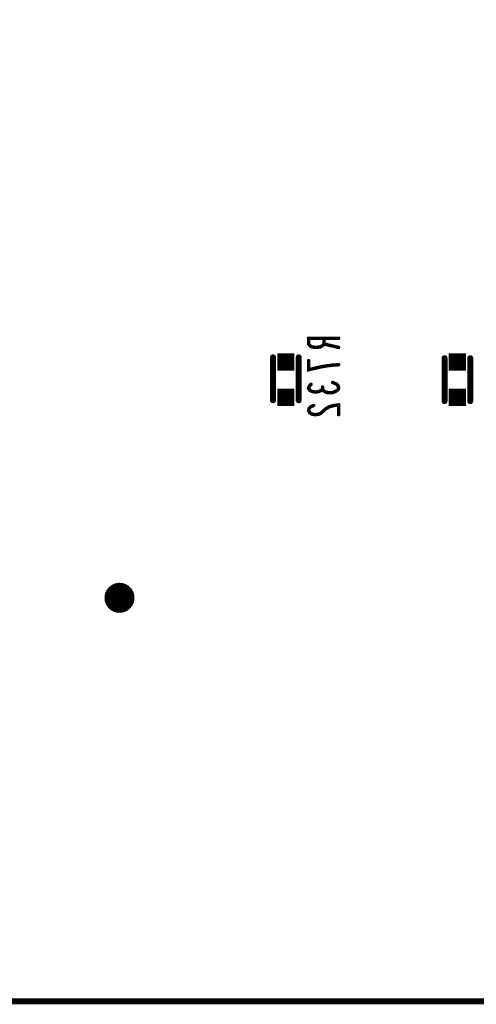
# Model space of a CAD drawing. Extents: x 0 to 8.86, y -3.29 to 6.3.
# Tile 21 of 129: x 5.26 to 5.8, y 0 to 1.14. Entities that reach past the tile are written whole.
import ezdxf

# ---------------------------------------------------------------- set-up
doc = ezdxf.new("R2010")
doc.units = 0
doc.layers.get('0').update_dxf_attribs({"color": 3, "linetype": 'CONTINUOUS'})

# ---------------------------------------------------------------- blocks, each defined once
blk = doc.blocks.new('PAD_S1')
at = {"const_width": 1}
blk.add_lwpolyline([(-0.5, 0), (0.5, 0)], dxfattribs=at)
blk = doc.blocks.new('PAD_R1')
at = {"const_width": 0.5}
blk.add_lwpolyline([(0.25, 0, 1), (-0.25, 0, 1)], format="xyb", close=True, dxfattribs=at)

msp = doc.modelspace()

# ---------------------------------------------------------------- linework, layer by layer
at = {"const_width": 0.007}
msp.add_lwpolyline([(0, 0), (0, 6.29921), (8.85827, 6.29921), (8.85827, 0)], close=True, dxfattribs=at)
for points, const_width in [([(5.635, 0.77233), (5.6, 0.77233), (5.6, 0.76567), (5.60175, 0.76353), (5.60408, 0.7622), (5.60875, 0.76167), (5.61342, 0.7622), (5.61633, 0.7638), (5.61808, 0.76567), (5.61808, 0.77233)], 0.004), ([(5.61808, 0.76567), (5.635, 0.76167)], 0.004), ([(5.5585, 0.75013), (5.5585, 0.70013)], 0.007), ([(5.5585, 0.75013), (5.5585, 0.70013)], 0.007), ([(5.5885, 0.75013), (5.5885, 0.70013)], 0.007), ([(5.5885, 0.75013), (5.5885, 0.70013)], 0.007), ([(5.635, 0.74153), (5.62742, 0.741), (5.621, 0.7402), (5.61517, 0.73913), (5.60875, 0.7378), (5.6, 0.73567), (5.6, 0.74633)], 0.004), ([(5.7585, 0.74913), (5.7585, 0.69913)], 0.007), ([(5.7585, 0.74913), (5.7585, 0.69913)], 0.007), ([(5.7885, 0.74913), (5.7885, 0.69913)], 0.007), ([(5.7885, 0.74913), (5.7885, 0.69913)], 0.007), ([(5.628, 0.72087), (5.63208, 0.71927), (5.63442, 0.71713), (5.635, 0.71473), (5.63442, 0.7126), (5.6315, 0.71047), (5.628, 0.70913), (5.6245, 0.70887), (5.62042, 0.7094), (5.6175, 0.71127), (5.61633, 0.71313), (5.61633, 0.71553)], 0.004), ([(5.61633, 0.71313), (5.61458, 0.71153), (5.61167, 0.7102), (5.60817, 0.70967), (5.60467, 0.7102), (5.60175, 0.71153), (5.6, 0.71393), (5.60058, 0.71633), (5.60292, 0.71873)], 0.004), ([(5.60583, 0.69407), (5.60233, 0.69247), (5.60058, 0.6906), (5.6, 0.68847), (5.60117, 0.6858), (5.60408, 0.68393), (5.60758, 0.6834), (5.61108, 0.68367), (5.614, 0.68473), (5.61983, 0.69007), (5.62392, 0.69247), (5.62975, 0.69407), (5.635, 0.6946), (5.635, 0.6834)], 0.004)]:
    msp.add_lwpolyline(points, dxfattribs=dict(const_width=const_width))

# ---------------------------------------------------------------- block references
for name, p, xscale, yscale in [('PAD_R1', (5.61808, 0.77233), 0.004, 0.004), ('PAD_R1', (5.635, 0.77233), 0.004, 0.004), ('PAD_R1', (5.61808, 0.76567), 0.004, 0.004), ('PAD_R1', (5.635, 0.76167), 0.004, 0.004), ('PAD_S1', (5.5735, 0.74463), 0.02, 0.02), ('PAD_R1', (5.5585, 0.75013), 0.007, 0.007), ('PAD_R1', (5.5585, 0.75013), 0.007, 0.007), ('PAD_R1', (5.5885, 0.75013), 0.007, 0.007), ('PAD_R1', (5.5885, 0.75013), 0.007, 0.007), ('PAD_R1', (5.6, 0.74633), 0.004, 0.004), ('PAD_S1', (5.7735, 0.74463), 0.02, 0.02), ('PAD_R1', (5.7585, 0.74913), 0.007, 0.007), ('PAD_R1', (5.7585, 0.74913), 0.007, 0.007), ('PAD_R1', (5.7885, 0.74913), 0.007, 0.007), ('PAD_R1', (5.7885, 0.74913), 0.007, 0.007), ('PAD_R1', (5.635, 0.74153), 0.004, 0.004), ('PAD_R1', (5.628, 0.72087), 0.004, 0.004), ('PAD_S1', (5.5735, 0.70363), 0.02, 0.02), ('PAD_R1', (5.60292, 0.71873), 0.004, 0.004), ('PAD_R1', (5.61633, 0.71553), 0.004, 0.004), ('PAD_R1', (5.61633, 0.71313), 0.004, 0.004), ('PAD_S1', (5.7735, 0.70363), 0.02, 0.02), ('PAD_R1', (5.5585, 0.70013), 0.007, 0.007), ('PAD_R1', (5.5585, 0.70013), 0.007, 0.007), ('PAD_R1', (5.5885, 0.70013), 0.007, 0.007), ('PAD_R1', (5.5885, 0.70013), 0.007, 0.007), ('PAD_R1', (5.7585, 0.69913), 0.007, 0.007), ('PAD_R1', (5.7585, 0.69913), 0.007, 0.007), ('PAD_R1', (5.7885, 0.69913), 0.007, 0.007), ('PAD_R1', (5.7885, 0.69913), 0.007, 0.007), ('PAD_R1', (5.60583, 0.69407), 0.004, 0.004), ('PAD_R1', (5.635, 0.6834), 0.004, 0.004), ('PAD_R1', (5.3795, 0.47), 0.035, 0.035)]:
    msp.add_blockref(name, p, dxfattribs=dict(xscale=xscale, yscale=yscale))

doc.saveas('drawing.dxf')
